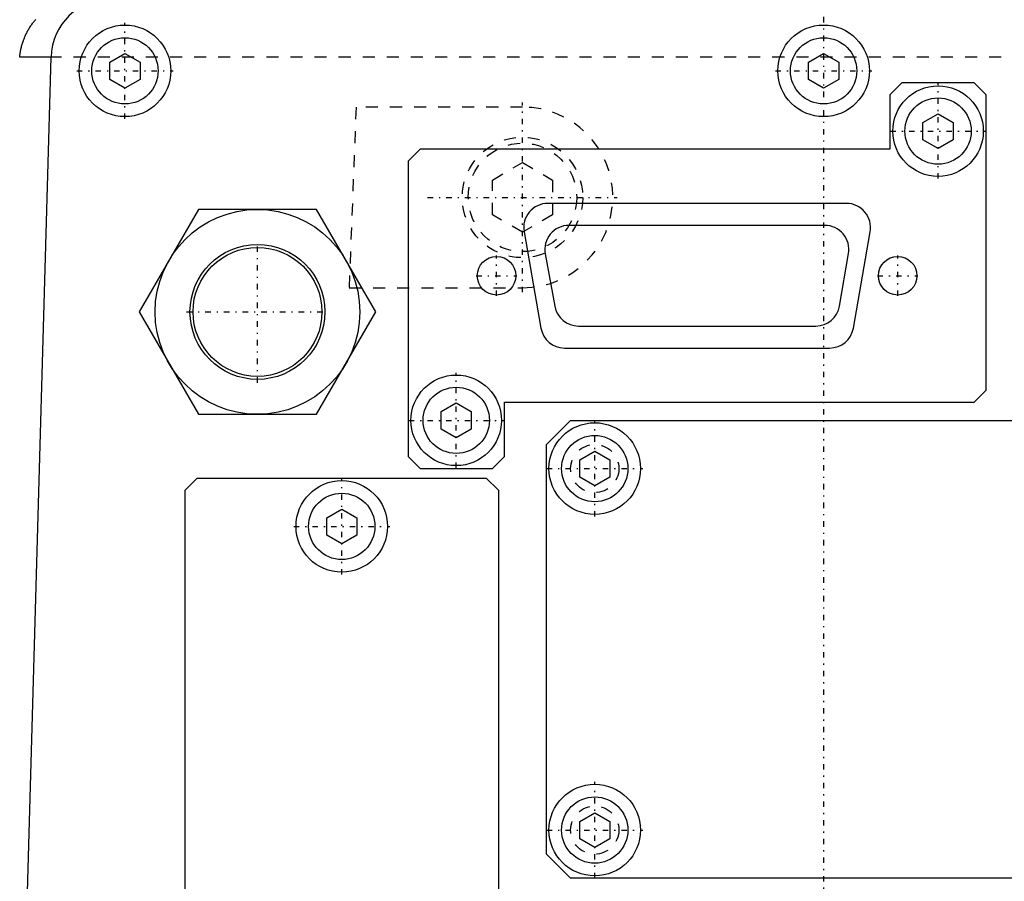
# Model space of a CAD drawing. Extents: x -128 to 128, y -5 to 906.
# Tile 3 of 22: x -67 to 15, y 106 to 177. Entities that reach past the tile are written whole.
import ezdxf

# ---------------------------------------------------------------- set-up
doc = ezdxf.new("R2010")
doc.units = 0
doc.linetypes.add('CENTER', pattern=[1.5, 0.45, -0.5, 0.05, -0.5])
doc.linetypes.add('DASHED', pattern=[2, 1, -1])
for name, color, linetype in [('AM_0', 7, 'CONTINUOUS'), ('AM_3', 7, 'DASHED'), ('AM_7', 7, 'CENTER')]:
    doc.layers.add(name, color=color, linetype=linetype)

msp = doc.modelspace()

# ---------------------------------------------------------------- linework, layer by layer
at = {"layer": 'AM_0', "color": 7, "linetype": 'CONTINUOUS'}
for p, q in [((-64.139, 174.143), (-68.853, 9.143)), ((-64.139, 174.143), (-66.738, 174.143)), ((-59.25, 173.722), (-58, 174.443)), ((-58, 174.443), (-56.75, 173.722)), ((-1.25, 173.722), (0, 174.443)), ((0, 174.443), (1.25, 173.722)), ((-59.25, 172.278), (-59.25, 173.722)), ((-56.75, 173.722), (-56.75, 172.278)), ((-1.25, 172.278), (-1.25, 173.722)), ((1.25, 173.722), (1.25, 172.278)), ((-58, 171.557), (-59.25, 172.278)), ((-56.75, 172.278), (-58, 171.557)), ((0, 171.557), (-1.25, 172.278)), ((1.25, 172.278), (0, 171.557)), ((6.5, 172), (5.5, 171)), ((12.5, 172), (6.5, 172)), ((13.5, 171), (12.5, 172)), ((5.5, 171), (5.5, 166.5)), ((13.5, 146.5), (13.5, 171)), ((8.25, 168.722), (9.5, 169.443)), ((9.5, 169.443), (10.75, 168.722)), ((8.25, 167.278), (8.25, 168.722)), ((10.75, 168.722), (10.75, 167.278)), ((9.5, 166.557), (8.25, 167.278)), ((10.75, 167.278), (9.5, 166.557)), ((-33.5, 166.5), (-34.5, 165.5)), ((5.5, 166.5), (-33.5, 166.5)), ((-34.5, 165.5), (-34.5, 141)), ((1.9, 162), (-22.9, 162)), ((-51.907, 161.5), (-56.815, 153)), ((-42.093, 161.5), (-51.907, 161.5)), ((-37.185, 153), (-42.093, 161.5)), ((-24.87, 159.655), (-23.47, 151.655)), ((0.1, 160.175), (-21.15, 160.175)), ((2.47, 151.655), (3.87, 159.655)), ((-23.117, 157.813), (-22.317, 153.463)), ((1.321, 153.485), (2.071, 157.835)), ((-56.815, 153), (-51.907, 144.5)), ((-42.093, 144.5), (-37.185, 153)), ((-20.35, 151.825), (-0.65, 151.825)), ((-21.5, 150), (0.5, 150)), ((12.5, 145.5), (13.5, 146.5)), ((-26.5, 145.5), (12.5, 145.5)), ((-26.5, 141), (-26.5, 145.5)), ((-31.75, 144.722), (-30.5, 145.443)), ((-31.75, 143.278), (-31.75, 144.722)), ((-30.5, 145.443), (-29.25, 144.722)), ((-29.25, 144.722), (-29.25, 143.278)), ((-51.907, 144.5), (-42.093, 144.5)), ((-23, 142), (-21, 144)), ((-21, 144), (57, 144)), ((-30.5, 142.557), (-31.75, 143.278)), ((-29.25, 143.278), (-30.5, 142.557)), ((-23, 108), (-23, 142)), ((-20.25, 140.722), (-19, 141.443)), ((-19, 141.443), (-17.75, 140.722)), ((-34.5, 141), (-33.5, 140)), ((-27.5, 140), (-26.5, 141)), ((-20.25, 139.278), (-20.25, 140.722)), ((-17.75, 140.722), (-17.75, 139.278)), ((-33.5, 140), (-27.5, 140)), ((-53, 138.2), (-52, 139.2)), ((-52, 139.2), (-28, 139.2)), ((-28, 139.2), (-27, 138.2)), ((-19, 138.557), (-20.25, 139.278)), ((-17.75, 139.278), (-19, 138.557)), ((-53, 83), (-53, 138.2)), ((-27, 138.2), (-27, 83)), ((-41.25, 135.922), (-40, 136.643)), ((-40, 136.643), (-38.75, 135.922)), ((-41.25, 134.478), (-41.25, 135.922)), ((-38.75, 135.922), (-38.75, 134.478)), ((-40, 133.757), (-41.25, 134.478)), ((-38.75, 134.478), (-40, 133.757)), ((-20.25, 110.722), (-19, 111.443)), ((-19, 111.443), (-17.75, 110.722)), ((-20.25, 109.278), (-20.25, 110.722)), ((-17.75, 110.722), (-17.75, 109.278)), ((-19, 108.557), (-20.25, 109.278)), ((-17.75, 109.278), (-19, 108.557)), ((-21, 106), (-23, 108)), ((57, 106), (-21, 106))]:
    msp.add_line(p, q, dxfattribs=at)
msp.add_polyline3d([(-66.738, 174.143, 0), (-66.734, 174.182, 0), (-66.725, 174.262, 0), (-66.716, 174.341, 0), (-66.71, 174.381, 0), (-66.705, 174.42, 0), (-66.693, 174.499, 0), (-66.68, 174.578, 0), (-66.665, 174.657, 0), (-66.65, 174.736, 0), (-66.634, 174.815, 0), (-66.625, 174.854, 0), (-66.616, 174.893, 0), (-66.597, 174.971, 0), (-66.578, 175.05, 0), (-66.557, 175.128, 0), (-66.535, 175.205, 0), (-66.511, 175.283, 0), (-66.499, 175.321, 0), (-66.487, 175.36, 0), (-66.462, 175.437, 0), (-66.435, 175.513, 0), (-66.421, 175.551, 0), (-66.407, 175.589, 0), (-66.379, 175.665, 0), (-66.349, 175.74, 0), (-66.333, 175.777, 0), (-66.318, 175.815, 0), (-66.286, 175.889, 0), (-66.252, 175.963, 0), (-66.218, 176.036, 0), (-66.183, 176.109, 0), (-66.146, 176.182, 0), (-66.128, 176.217, 0), (-66.109, 176.253, 0), (-66.07, 176.324, 0), (-66.031, 176.393, 0), (-65.991, 176.462, 0), (-65.95, 176.53, 0), (-65.909, 176.597, 0), (-65.887, 176.63, 0), (-65.866, 176.663, 0), (-65.823, 176.728, 0), (-65.779, 176.792, 0), (-65.734, 176.855, 0), (-65.688, 176.918, 0), (-65.642, 176.979, 0), (-65.618, 177.009, 0), (-65.595, 177.039, 0), (-65.547, 177.099, 0), (-65.498, 177.157, 0), (-65.449, 177.215, 0), (-65.399, 177.272, 0)], dxfattribs=at)
for centre, radius in [((-58, 173), 3.8), ((0, 173), 3.8), ((-58, 173), 2.75), ((0, 173), 2.75), ((9.5, 168), 3.757), ((9.5, 168), 2.75), ((-47, 153), 8.5), ((-47, 153), 5.6), ((-47, 153), 5.35), ((-27.15, 156), 1.6), ((6.15, 156), 1.6), ((-30.5, 144), 3.757), ((-30.5, 144), 2.75), ((-19, 140), 3.8), ((-19, 140), 2.75), ((-40, 135.2), 3.8), ((-40, 135.2), 2.75), ((-19, 110), 3.8), ((-19, 110), 2.75)]:
    msp.add_circle(centre, radius, dxfattribs=at)
for centre, radius, start, end in [((-59.141, 174), 5, 90, 178.36342), ((-22.9, 160), 2, 90, 189.92625), ((1.9, 160), 2, 350.07375, 90), ((-21.15, 158.175), 2, 90, 190.42071), ((0.1, 158.175), 2, 350.21759, 90), ((-20.35, 153.825), 2, 190.42071, 270), ((-0.65, 153.825), 2, 270, 350.21759), ((-21.5, 152), 2, 189.92625, 270), ((0.5, 152), 2, 270, 350.07375)]:
    msp.add_arc(centre, radius, start, end, dxfattribs=at)
at = {"layer": 'AM_3', "color": 6, "linetype": 'DASHED'}
for p, q in [((66.74, 174.125), (-66.74, 174.125)), ((-38.808, 170), (-39.395, 155)), ((-25, 170), (-38.808, 170)), ((-27.5, 163.943), (-25, 165.387)), ((-25, 165.387), (-22.5, 163.943)), ((-27.5, 161.057), (-27.5, 163.943)), ((-22.5, 163.943), (-22.5, 161.057)), ((-25, 159.613), (-27.5, 161.057)), ((-22.5, 161.057), (-25, 159.613)), ((-39.395, 155), (-25, 155))]:
    msp.add_line(p, q, dxfattribs=at)
for centre, radius in [((-25, 162.5), 5), ((-25, 162.5), 4.5), ((-19, 140), 2), ((-19, 110), 2)]:
    msp.add_circle(centre, radius, dxfattribs=at)
msp.add_arc((-25, 162.5), 7.5, 270, 90, dxfattribs=at)
at = {"layer": 'AM_7', "color": 4, "linetype": 'CENTER'}
for p, q in [((0, 213.125), (0, -0.25)), ((-58, 169.01), (-58, 176.99)), ((-61.99, 173), (-54.01, 173)), ((-3.99, 173), (3.99, 173)), ((9.5, 164.055), (9.5, 171.945)), ((-25, 154.625), (-25, 170.375)), ((5.555, 168), (13.445, 168)), ((-32.875, 162.5), (-17.125, 162.5)), ((-47, 147.12), (-47, 158.88)), ((-27.15, 154.32), (-27.15, 157.68)), ((6.15, 154.32), (6.15, 157.68)), ((-28.83, 156), (-25.47, 156)), ((4.47, 156), (7.83, 156)), ((-52.88, 153), (-41.12, 153)), ((-30.5, 140.055), (-30.5, 147.945)), ((-34.445, 144), (-26.555, 144)), ((-19, 136.01), (-19, 143.99)), ((-22.99, 140), (-15.01, 140)), ((-40, 131.21), (-40, 139.19)), ((-43.99, 135.2), (-36.01, 135.2)), ((-19, 106.01), (-19, 113.99)), ((-22.99, 110), (-15.01, 110))]:
    msp.add_line(p, q, dxfattribs=at)

doc.saveas('drawing.dxf')
